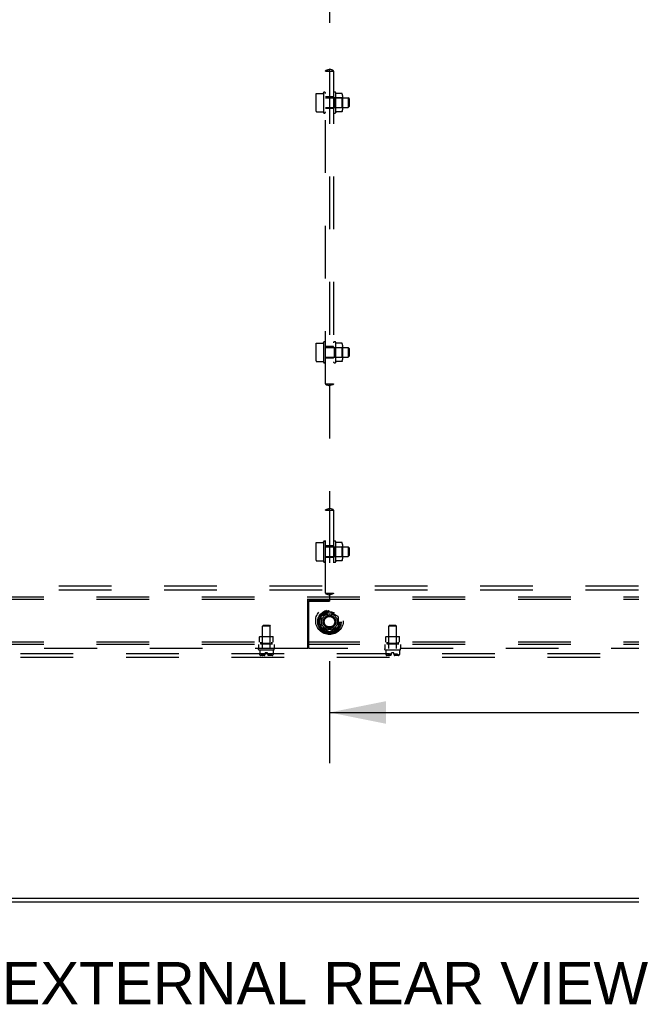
# Model space of a CAD drawing. Header units: inches. Extents: x 0 to 304, y 0 to 196.
# Tile 95 of 129: x 250 to 269, y 54 to 85. Entities that reach past the tile are written whole.
import ezdxf

# ---------------------------------------------------------------- set-up
doc = ezdxf.new("R2010")
doc.units = ezdxf.units.IN
doc.header["$LTSCALE"] = 16.696429
doc.header["$MEASUREMENT"] = 0
doc.linetypes.add('DOT', pattern=[0.2, 0.1, -0.1])
doc.linetypes.add('HIDDEN', pattern=[0.2, 0.1, -0.1])
doc.layers.get('0').update_dxf_attribs({"linetype": 'CONTINUOUS'})
for name, color, linetype in [('DEFAULT_2', 8, 'HIDDEN'), ('DIMENSIONS', 7, 'CONTINUOUS'), ('SUBPANELS', 7, 'CONTINUOUS')]:
    doc.layers.add(name, color=color, linetype=linetype)
doc.styles.get("Standard").update_dxf_attribs({"font": 'arial.ttf'})
doc.dimstyles.new('DIMSTYLE_1', dxfattribs={"dimtxt": 1.339286, "dimasz": 1.785714, "dimexe": 0.09, "dimexo": 0.07, "dimgap": 0.0375, "dimtad": 0, "dimtih": 1, "dimtoh": 1, "dimzin": 4, "dimdsep": 46, "dimtxsty": 'Standard', "dimblk": '_FILLED', "dimblk1": '_FILLED', "dimblk2": '_FILLED', "dimcen": 0.09, "dimazin": 1, "dimtfac": 1, "dimtdec": 3, "dimtofl": 0, "dimtmove": 0, "dimatfit": 3, "dimldrblk": '_FILLED', "dimfxl": 0, "dimtolj": 1, "dimtzin": 4, "dimarcsym": 0})

# ---------------------------------------------------------------- blocks, each defined once
blk = doc.blocks.new('_FILLED')
at = {"color": 0, "linetype": 'ByBlock'}
blk.add_solid([(0, 0), (-1, 0.2), (-1, -0.2)], dxfattribs=at)
blk = doc.blocks.new('*D7')
at = {"layer": 'DIMENSIONS', "color": 2, "linetype": 'Continuous'}
for p, q in [((259.85, 64.981), (259.85, 61.752)), ((294.975, 64.981), (294.975, 61.752)), ((259.85, 63.359), (274.403, 63.359)), ((294.975, 63.359), (280.422, 63.359))]:
    blk.add_line(p, q, dxfattribs=at)
at = {"layer": 'DIMENSIONS', "color": 2, "linetype": 'Continuous', "xscale": 1.7857142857, "yscale": 1.7857142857, "zscale": 1.7857142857, "rotation": 180}
blk.add_blockref('_FILLED', (259.85, 63.359), dxfattribs=at)
at = {"layer": 'DIMENSIONS', "color": 2, "linetype": 'Continuous', "xscale": 1.7857142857, "yscale": 1.7857142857, "zscale": 1.7857142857}
blk.add_blockref('_FILLED', (294.975, 63.359), dxfattribs=at)
at = {"layer": 'DIMENSIONS', "color": 2, "linetype": 'Continuous', "insert": (277.413, 64.029), "char_height": 1.3393, "width": 4.68003, "attachment_point": 2, "line_spacing_factor": 0.9}
blk.add_mtext('35.13\\Ptyp.', dxfattribs=at)

msp = doc.modelspace()

# ---------------------------------------------------------------- linework, layer by layer
at = {"color": 7, "linetype": 'Continuous'}
for p, q in [((232.81, 57.481), (287.391, 57.481)), ((299.413, 57.356), (220.788, 57.356))]:
    msp.add_line(p, q, dxfattribs=at)
at = {"layer": 'DEFAULT_2', "color": 8, "linetype": 'HIDDEN'}
for p, q in [((296.35, 67.356), (223.35, 67.356)), ((296.35, 67.231), (223.35, 67.231)), ((259.845, 66.549), (259.578, 66.394)), ((260.123, 66.394), (259.855, 66.549)), ((259.573, 66.386), (259.573, 66.077)), ((260.128, 66.386), (260.128, 66.077)), ((259.578, 66.068), (259.845, 65.914)), ((259.855, 65.914), (260.123, 66.068)), ((223.35, 65.231), (296.35, 65.231)), ((223.35, 65.106), (296.35, 65.106))]:
    msp.add_line(p, q, dxfattribs=at)
for radius in [0.372, 0.356, 0.318, 0.204, 0.183, 0.183, 0.166]:
    msp.add_circle((259.85, 66.231), radius, dxfattribs=at)
at = {"layer": 'DEFAULT_2', "color": 8, "linetype": 'DOT'}
msp.add_circle((259.85, 66.231), 0.172, dxfattribs=at)
at = {"layer": 'DEFAULT_2', "color": 8, "linetype": 'HIDDEN'}
for centre, start, end in [((259.85, 66.54), 60.0127, 119.9883), ((259.583, 66.386), 120.012, 179.9887), ((260.118, 66.386), 0.0124, 59.9892), ((259.583, 66.077), 180.0124, 239.9892), ((259.85, 65.922), 240.0127, 299.9883), ((260.118, 66.077), 300.012, 359.9887)]:
    msp.add_arc(centre, 0.01, start, end, dxfattribs=at)
at = {"layer": 'SUBPANELS', "color": 8, "linetype": 'HIDDEN'}
for p, q in [((259.85, 86.861), (259.85, 83.726)), ((259.724, 83.669), (259.976, 83.669)), ((259.725, 73.762), (259.725, 83.669)), ((259.846, 83.675), (259.849, 83.676)), ((259.852, 83.676), (259.85, 83.676)), ((259.85, 83.676), (259.854, 83.675)), ((259.85, 83.669), (259.85, 73.762)), ((259.975, 83.669), (259.975, 73.762)), ((259.436, 82.956), (259.639, 82.956)), ((259.648, 82.963), (259.655, 82.983)), ((259.655, 82.983), (259.655, 82.354)), ((260.045, 82.987), (260.045, 82.35)), ((260.24, 82.959), (260.07, 82.959)), ((259.415, 82.892), (259.415, 82.445)), ((259.975, 82.856), (259.725, 82.856)), ((259.725, 82.824), (260.445, 82.824)), ((259.995, 82.825), (259.975, 82.845)), ((259.995, 82.825), (260.241, 82.825)), ((259.995, 82.825), (259.995, 82.513)), ((260.241, 82.825), (260.261, 82.845)), ((260.241, 82.825), (260.241, 82.513)), ((260.261, 82.895), (260.261, 82.442)), ((260.475, 82.794), (260.445, 82.824)), ((260.445, 82.824), (260.445, 82.514)), ((260.475, 82.794), (260.475, 82.544)), ((259.436, 82.381), (259.639, 82.381)), ((259.648, 82.375), (259.655, 82.354)), ((259.725, 82.514), (260.445, 82.514)), ((259.975, 82.481), (259.725, 82.481)), ((259.995, 82.513), (259.975, 82.493)), ((259.995, 82.513), (260.241, 82.513)), ((260.24, 82.379), (260.07, 82.379)), ((260.241, 82.513), (260.261, 82.493)), ((260.475, 82.544), (260.445, 82.514)), ((259.415, 74.986), (259.415, 74.539)), ((259.436, 75.05), (259.639, 75.05)), ((259.648, 75.056), (259.655, 75.077)), ((259.655, 75.077), (259.655, 74.448)), ((259.975, 74.95), (259.725, 74.95)), ((259.725, 74.917), (260.445, 74.917)), ((259.995, 74.918), (259.975, 74.938)), ((259.995, 74.918), (260.241, 74.918)), ((259.995, 74.918), (259.995, 74.606)), ((260.045, 75.081), (260.045, 74.444)), ((260.24, 75.052), (260.07, 75.052)), ((260.241, 74.918), (260.261, 74.938)), ((260.241, 74.918), (260.241, 74.606)), ((260.261, 74.989), (260.261, 74.536)), ((260.475, 74.887), (260.445, 74.917)), ((260.445, 74.917), (260.445, 74.607)), ((260.475, 74.887), (260.475, 74.637)), ((259.725, 74.607), (260.445, 74.607)), ((259.975, 74.575), (259.725, 74.575)), ((259.995, 74.606), (259.975, 74.586)), ((259.995, 74.606), (260.241, 74.606)), ((260.241, 74.606), (260.261, 74.586)), ((260.475, 74.637), (260.445, 74.607)), ((259.436, 74.475), (259.639, 74.475)), ((259.648, 74.468), (259.655, 74.448)), ((260.24, 74.472), (260.07, 74.472)), ((259.724, 73.762), (259.976, 73.762)), ((259.85, 73.755), (259.846, 73.756)), ((259.848, 73.755), (259.85, 73.755)), ((259.85, 73.705), (259.85, 69.82)), ((259.854, 73.756), (259.851, 73.755)), ((259.724, 69.762), (259.976, 69.762)), ((259.725, 67.137), (259.725, 69.762)), ((259.846, 69.769), (259.849, 69.769)), ((259.852, 69.769), (259.85, 69.769)), ((259.85, 69.769), (259.854, 69.769)), ((259.85, 69.762), (259.85, 67.137)), ((259.975, 69.762), (259.975, 67.137)), ((259.415, 68.674), (259.415, 68.226)), ((259.436, 68.737), (259.639, 68.737)), ((259.648, 68.744), (259.655, 68.765)), ((259.655, 68.765), (259.655, 68.135)), ((259.975, 68.637), (259.725, 68.637)), ((259.725, 68.605), (260.445, 68.605)), ((259.995, 68.606), (259.975, 68.626)), ((259.995, 68.606), (260.241, 68.606)), ((259.995, 68.606), (259.995, 68.294)), ((260.045, 68.768), (260.045, 68.132)), ((260.24, 68.74), (260.07, 68.74)), ((260.241, 68.606), (260.261, 68.626)), ((260.241, 68.606), (260.241, 68.294)), ((260.261, 68.677), (260.261, 68.223)), ((260.475, 68.575), (260.445, 68.605)), ((260.445, 68.605), (260.445, 68.295)), ((259.725, 68.295), (260.445, 68.295)), ((259.995, 68.294), (259.975, 68.274)), ((259.995, 68.294), (260.241, 68.294)), ((260.241, 68.294), (260.261, 68.274)), ((260.475, 68.325), (260.445, 68.295)), ((260.475, 68.575), (260.475, 68.325)), ((259.436, 68.163), (259.639, 68.163)), ((259.648, 68.156), (259.655, 68.135)), ((259.975, 68.262), (259.725, 68.262)), ((260.24, 68.16), (260.07, 68.16)), ((259.724, 67.137), (259.976, 67.137)), ((259.85, 67.13), (259.846, 67.131)), ((259.848, 67.13), (259.85, 67.13)), ((259.85, 67.08), (259.85, 66.887)), ((259.854, 67.131), (259.851, 67.13)), ((280.85, 67.012), (238.85, 67.012)), ((280.85, 66.934), (238.85, 66.934)), ((259.85, 66.919), (259.163, 66.919)), ((259.163, 65.387), (259.163, 66.919)), ((259.194, 66.887), (259.85, 66.887)), ((259.194, 65.387), (259.194, 66.887)), ((257.756, 66.122), (257.726, 66.092)), ((257.974, 66.092), (257.726, 66.092)), ((257.726, 65.387), (257.726, 66.092)), ((257.756, 66.122), (257.944, 66.122)), ((257.944, 66.122), (257.974, 66.092)), ((257.974, 65.387), (257.974, 66.092)), ((261.756, 66.122), (261.726, 66.092)), ((261.974, 66.092), (261.726, 66.092)), ((261.726, 65.387), (261.726, 66.092)), ((261.756, 66.122), (261.944, 66.122)), ((261.944, 66.122), (261.974, 66.092)), ((261.974, 65.387), (261.974, 66.092)), ((280.85, 65.59), (238.85, 65.59)), ((280.85, 65.512), (238.85, 65.512)), ((257.6, 65.512), (257.6, 65.387)), ((257.64, 65.76), (257.63, 65.75)), ((258.07, 65.75), (257.63, 65.75)), ((257.63, 65.59), (257.63, 65.75)), ((257.64, 65.76), (258.06, 65.76)), ((257.678, 65.59), (257.678, 65.512)), ((257.679, 65.536), (257.679, 65.59)), ((257.679, 65.536), (258.022, 65.536)), ((257.725, 65.75), (257.715, 65.76)), ((257.725, 65.546), (257.715, 65.536)), ((257.725, 65.546), (257.725, 65.75)), ((257.975, 65.546), (257.725, 65.546)), ((257.975, 65.75), (257.985, 65.76)), ((257.975, 65.546), (257.975, 65.75)), ((257.975, 65.546), (257.985, 65.536)), ((258.022, 65.536), (258.022, 65.59)), ((258.022, 65.59), (258.022, 65.512)), ((258.06, 65.76), (258.07, 65.75)), ((258.07, 65.59), (258.07, 65.75)), ((258.1, 65.512), (258.1, 65.387)), ((261.6, 65.512), (261.6, 65.387)), ((261.64, 65.76), (261.63, 65.75)), ((262.07, 65.75), (261.63, 65.75)), ((261.63, 65.59), (261.63, 65.75)), ((261.64, 65.76), (262.06, 65.76)), ((261.678, 65.59), (261.678, 65.512)), ((261.679, 65.536), (261.679, 65.59)), ((261.679, 65.536), (262.022, 65.536)), ((261.725, 65.75), (261.715, 65.76)), ((261.725, 65.546), (261.715, 65.536)), ((261.725, 65.546), (261.725, 65.75)), ((261.975, 65.546), (261.725, 65.546)), ((261.975, 65.75), (261.985, 65.76)), ((261.975, 65.546), (261.975, 65.75)), ((261.975, 65.546), (261.985, 65.536)), ((262.022, 65.536), (262.022, 65.59)), ((262.022, 65.59), (262.022, 65.512)), ((262.06, 65.76), (262.07, 65.75)), ((262.07, 65.59), (262.07, 65.75)), ((262.1, 65.512), (262.1, 65.387)), ((259.163, 65.387), (225.881, 65.387)), ((257.6, 65.355), (257.6, 65.377)), ((257.61, 65.345), (258.09, 65.345)), ((257.638, 65.345), (257.638, 65.199)), ((257.638, 65.199), (257.638, 65.199)), ((257.638, 65.199), (257.638, 65.198)), ((257.638, 65.199), (257.638, 65.198)), ((257.638, 65.199), (257.638, 65.199)), ((257.638, 65.198), (257.638, 65.197)), ((257.638, 65.198), (257.638, 65.198)), ((257.638, 65.197), (257.638, 65.196)), ((257.638, 65.197), (257.638, 65.196)), ((257.639, 65.195), (257.64, 65.192)), ((257.65, 65.175), (257.649, 65.176)), ((257.65, 65.175), (257.651, 65.173)), ((257.659, 65.166), (257.651, 65.173)), ((257.783, 65.163), (257.663, 65.163)), ((257.815, 65.21), (257.696, 65.21)), ((257.696, 65.21), (257.696, 65.163)), ((257.726, 65.171), (257.726, 65.171)), ((257.731, 65.176), (257.729, 65.175)), ((257.74, 65.195), (257.74, 65.195)), ((257.748, 65.196), (257.747, 65.197)), ((257.748, 65.196), (257.748, 65.197)), ((257.748, 65.196), (257.748, 65.195)), ((257.749, 65.195), (257.748, 65.195)), ((257.751, 65.192), (257.749, 65.195)), ((257.751, 65.192), (257.753, 65.189)), ((257.885, 65.25), (257.815, 65.25)), ((257.815, 65.217), (257.815, 65.25)), ((257.885, 65.217), (257.885, 65.25)), ((258.004, 65.21), (257.886, 65.21)), ((258.038, 65.163), (257.917, 65.163)), ((257.935, 65.178), (257.938, 65.18)), ((257.95, 65.192), (257.952, 65.195)), ((257.953, 65.197), (257.952, 65.196)), ((257.96, 65.195), (257.961, 65.192)), ((257.96, 65.195), (257.96, 65.195)), ((257.971, 65.175), (257.97, 65.176)), ((257.971, 65.175), (257.973, 65.173)), ((258.004, 65.21), (258.004, 65.163)), ((258.049, 65.173), (258.042, 65.166)), ((258.049, 65.173), (258.05, 65.175)), ((258.052, 65.176), (258.05, 65.175)), ((258.062, 65.198), (258.063, 65.198)), ((258.062, 65.197), (258.062, 65.198)), ((258.062, 65.196), (258.062, 65.197)), ((258.063, 65.345), (258.063, 65.199)), ((258.063, 65.199), (258.063, 65.199)), ((258.063, 65.199), (258.063, 65.199)), ((258.063, 65.199), (258.063, 65.199)), ((258.063, 65.199), (258.063, 65.198)), ((258.063, 65.199), (258.063, 65.199)), ((258.063, 65.198), (258.063, 65.198)), ((258.1, 65.355), (258.1, 65.377)), ((293.819, 65.387), (259.194, 65.387)), ((261.6, 65.355), (261.6, 65.377)), ((261.61, 65.345), (262.09, 65.345)), ((261.638, 65.345), (261.638, 65.199)), ((261.638, 65.199), (261.638, 65.199)), ((261.638, 65.199), (261.638, 65.198)), ((261.638, 65.199), (261.638, 65.198)), ((261.638, 65.199), (261.638, 65.199)), ((261.638, 65.198), (261.638, 65.197)), ((261.638, 65.198), (261.638, 65.198)), ((261.638, 65.197), (261.638, 65.196)), ((261.638, 65.197), (261.638, 65.196)), ((261.639, 65.195), (261.64, 65.192)), ((261.65, 65.175), (261.649, 65.176)), ((261.65, 65.175), (261.651, 65.173)), ((261.659, 65.166), (261.651, 65.173)), ((261.783, 65.163), (261.663, 65.163)), ((261.815, 65.21), (261.696, 65.21)), ((261.696, 65.21), (261.696, 65.163)), ((261.726, 65.171), (261.726, 65.171)), ((261.731, 65.176), (261.729, 65.175)), ((261.74, 65.195), (261.74, 65.195)), ((261.748, 65.196), (261.747, 65.197)), ((261.748, 65.196), (261.748, 65.197)), ((261.748, 65.196), (261.748, 65.195)), ((261.749, 65.195), (261.748, 65.195)), ((261.751, 65.192), (261.749, 65.195)), ((261.751, 65.192), (261.753, 65.189)), ((261.885, 65.25), (261.815, 65.25)), ((261.815, 65.217), (261.815, 65.25)), ((261.885, 65.217), (261.885, 65.25)), ((262.004, 65.21), (261.886, 65.21)), ((262.038, 65.163), (261.917, 65.163)), ((261.935, 65.178), (261.938, 65.18)), ((261.953, 65.197), (261.952, 65.196)), ((261.96, 65.195), (261.961, 65.192)), ((261.96, 65.195), (261.96, 65.195)), ((261.971, 65.175), (261.97, 65.176)), ((261.971, 65.175), (261.973, 65.173)), ((262.004, 65.21), (262.004, 65.163)), ((262.049, 65.173), (262.042, 65.166)), ((262.049, 65.173), (262.05, 65.175)), ((262.052, 65.176), (262.05, 65.175)), ((262.062, 65.198), (262.063, 65.198)), ((262.062, 65.197), (262.062, 65.198)), ((262.062, 65.196), (262.062, 65.197)), ((262.063, 65.345), (262.063, 65.199)), ((262.063, 65.199), (262.063, 65.199)), ((262.063, 65.199), (262.063, 65.199)), ((262.063, 65.198), (262.063, 65.199)), ((262.063, 65.199), (262.063, 65.199)), ((262.063, 65.198), (262.063, 65.199)), ((262.063, 65.199), (262.063, 65.199)), ((262.1, 65.355), (262.1, 65.377))]:
    msp.add_line(p, q, dxfattribs=at)
for points in [[(259.724, 83.669), (259.725, 83.676), (259.729, 83.683), (259.737, 83.689), (259.748, 83.695), (259.761, 83.699), (259.776, 83.703), (259.794, 83.708), (259.812, 83.713), (259.831, 83.719), (259.85, 83.726)], [(259.845, 83.676), (259.845, 83.676), (259.845, 83.677), (259.846, 83.678), (259.846, 83.679), (259.847, 83.682), (259.848, 83.687), (259.848, 83.693), (259.849, 83.702), (259.85, 83.713), (259.85, 83.726)], [(259.845, 83.675), (259.845, 83.676), (259.845, 83.676), (259.845, 83.676)], [(259.849, 83.669), (259.847, 83.673), (259.846, 83.675), (259.845, 83.675)], [(259.849, 83.676), (259.85, 83.676), (259.85, 83.676), (259.85, 83.676), (259.849, 83.676), (259.848, 83.676)], [(259.855, 83.676), (259.855, 83.676), (259.855, 83.677), (259.855, 83.678), (259.854, 83.679), (259.853, 83.682), (259.853, 83.687), (259.852, 83.693), (259.851, 83.702), (259.851, 83.713), (259.85, 83.726)], [(259.976, 83.669), (259.975, 83.676), (259.971, 83.683), (259.963, 83.689), (259.952, 83.695), (259.939, 83.699), (259.924, 83.703), (259.907, 83.708), (259.888, 83.713), (259.869, 83.719), (259.85, 83.726)], [(259.852, 83.669), (259.854, 83.673), (259.855, 83.675), (259.855, 83.675)], [(259.855, 83.675), (259.855, 83.676), (259.855, 83.676), (259.855, 83.676)], [(259.427, 82.95), (259.428, 82.951), (259.429, 82.953), (259.43, 82.954), (259.432, 82.955), (259.433, 82.955), (259.435, 82.956), (259.436, 82.956)], [(259.648, 82.963), (259.648, 82.963), (259.648, 82.963), (259.648, 82.962), (259.648, 82.962), (259.648, 82.962), (259.648, 82.962), (259.648, 82.962), (259.648, 82.962), (259.648, 82.962), (259.648, 82.962), (259.648, 82.962), (259.648, 82.962), (259.648, 82.962), (259.648, 82.961), (259.648, 82.961), (259.648, 82.961), (259.648, 82.961), (259.648, 82.961), (259.647, 82.961), (259.647, 82.961), (259.647, 82.961), (259.647, 82.961), (259.647, 82.96), (259.647, 82.96), (259.647, 82.96), (259.647, 82.96), (259.647, 82.96), (259.647, 82.96), (259.647, 82.96), (259.647, 82.96), (259.647, 82.96), (259.646, 82.959), (259.646, 82.959), (259.646, 82.959), (259.646, 82.959), (259.646, 82.959), (259.646, 82.959), (259.646, 82.959), (259.646, 82.959), (259.646, 82.958), (259.645, 82.958), (259.645, 82.958), (259.645, 82.958), (259.645, 82.958), (259.645, 82.958), (259.645, 82.958), (259.644, 82.958), (259.644, 82.957), (259.644, 82.957), (259.644, 82.957), (259.644, 82.957), (259.643, 82.957), (259.643, 82.957), (259.643, 82.957), (259.643, 82.957), (259.642, 82.956), (259.642, 82.956), (259.642, 82.956), (259.641, 82.956), (259.641, 82.956), (259.64, 82.956), (259.64, 82.956), (259.639, 82.956), (259.639, 82.956), (259.639, 82.956)], [(260.07, 82.959), (260.069, 82.959), (260.068, 82.959), (260.068, 82.959), (260.067, 82.959), (260.067, 82.959), (260.066, 82.959), (260.066, 82.959), (260.066, 82.959), (260.065, 82.96), (260.065, 82.96), (260.065, 82.96), (260.065, 82.96), (260.064, 82.96), (260.064, 82.96), (260.064, 82.96), (260.064, 82.961), (260.063, 82.961), (260.063, 82.961), (260.063, 82.961), (260.063, 82.961), (260.063, 82.961), (260.063, 82.961), (260.063, 82.961), (260.062, 82.962), (260.062, 82.962), (260.062, 82.962), (260.062, 82.962), (260.062, 82.962), (260.062, 82.962), (260.062, 82.962), (260.062, 82.962), (260.062, 82.963), (260.061, 82.963), (260.061, 82.963), (260.061, 82.963), (260.061, 82.963), (260.061, 82.963), (260.061, 82.963), (260.061, 82.963)], [(260.249, 82.953), (260.248, 82.954), (260.248, 82.955), (260.247, 82.956), (260.246, 82.957), (260.245, 82.958), (260.243, 82.958), (260.242, 82.958), (260.241, 82.959), (260.24, 82.959)], [(259.427, 82.387), (259.428, 82.386), (259.429, 82.385), (259.43, 82.384), (259.432, 82.383), (259.433, 82.382), (259.435, 82.382), (259.436, 82.381)], [(259.639, 82.381), (259.639, 82.381), (259.639, 82.381), (259.64, 82.381), (259.64, 82.381), (259.641, 82.381), (259.641, 82.381), (259.642, 82.381), (259.642, 82.381), (259.642, 82.381), (259.643, 82.381), (259.643, 82.381), (259.643, 82.38), (259.643, 82.38), (259.644, 82.38), (259.644, 82.38), (259.644, 82.38), (259.644, 82.38), (259.644, 82.38), (259.645, 82.38), (259.645, 82.379), (259.645, 82.379), (259.645, 82.379), (259.645, 82.379), (259.645, 82.379), (259.646, 82.379), (259.646, 82.379), (259.646, 82.379), (259.646, 82.378), (259.646, 82.378), (259.646, 82.378), (259.646, 82.378), (259.646, 82.378), (259.646, 82.378), (259.647, 82.378), (259.647, 82.378), (259.647, 82.377), (259.647, 82.377), (259.647, 82.377), (259.647, 82.377), (259.647, 82.377), (259.647, 82.377), (259.647, 82.377), (259.647, 82.377), (259.647, 82.377), (259.647, 82.376), (259.647, 82.376), (259.648, 82.376), (259.648, 82.376), (259.648, 82.376), (259.648, 82.376), (259.648, 82.376), (259.648, 82.376), (259.648, 82.376), (259.648, 82.376), (259.648, 82.375), (259.648, 82.375), (259.648, 82.375), (259.648, 82.375), (259.648, 82.375), (259.648, 82.375), (259.648, 82.375), (259.648, 82.375), (259.648, 82.375), (259.648, 82.375), (259.648, 82.375)], [(260.061, 82.374), (260.061, 82.374), (260.061, 82.374), (260.061, 82.374), (260.061, 82.374), (260.061, 82.374), (260.061, 82.375), (260.062, 82.375), (260.062, 82.375), (260.062, 82.375), (260.062, 82.375), (260.062, 82.375), (260.062, 82.375), (260.062, 82.375), (260.062, 82.376), (260.063, 82.376), (260.063, 82.376), (260.063, 82.376), (260.063, 82.376), (260.063, 82.376), (260.063, 82.377), (260.064, 82.377), (260.064, 82.377), (260.064, 82.377), (260.064, 82.377), (260.065, 82.377), (260.065, 82.377), (260.065, 82.378), (260.065, 82.378), (260.066, 82.378), (260.066, 82.378), (260.067, 82.378), (260.067, 82.378), (260.068, 82.378), (260.068, 82.379), (260.069, 82.379), (260.07, 82.379)], [(260.249, 82.385), (260.248, 82.383), (260.248, 82.382), (260.247, 82.381), (260.246, 82.38), (260.245, 82.38), (260.243, 82.379), (260.242, 82.379), (260.241, 82.379), (260.24, 82.379)], [(259.427, 75.044), (259.428, 75.045), (259.429, 75.046), (259.43, 75.047), (259.432, 75.048), (259.433, 75.049), (259.435, 75.049), (259.436, 75.05)], [(259.648, 75.056), (259.648, 75.056), (259.648, 75.056), (259.648, 75.056), (259.648, 75.056), (259.648, 75.056), (259.648, 75.056), (259.648, 75.056), (259.648, 75.056), (259.648, 75.056), (259.648, 75.056), (259.648, 75.055), (259.648, 75.055), (259.648, 75.055), (259.648, 75.055), (259.648, 75.055), (259.648, 75.055), (259.648, 75.055), (259.648, 75.055), (259.647, 75.055), (259.647, 75.055), (259.647, 75.054), (259.647, 75.054), (259.647, 75.054), (259.647, 75.054), (259.647, 75.054), (259.647, 75.054), (259.647, 75.054), (259.647, 75.054), (259.647, 75.054), (259.647, 75.053), (259.647, 75.053), (259.646, 75.053), (259.646, 75.053), (259.646, 75.053), (259.646, 75.053), (259.646, 75.053), (259.646, 75.053), (259.646, 75.052), (259.646, 75.052), (259.646, 75.052), (259.645, 75.052), (259.645, 75.052), (259.645, 75.052), (259.645, 75.052), (259.645, 75.052), (259.645, 75.051), (259.644, 75.051), (259.644, 75.051), (259.644, 75.051), (259.644, 75.051), (259.644, 75.051), (259.643, 75.051), (259.643, 75.051), (259.643, 75.05), (259.643, 75.05), (259.642, 75.05), (259.642, 75.05), (259.642, 75.05), (259.641, 75.05), (259.641, 75.05), (259.64, 75.05), (259.64, 75.05), (259.639, 75.05), (259.639, 75.05), (259.639, 75.05)], [(260.07, 75.052), (260.069, 75.052), (260.068, 75.052), (260.068, 75.053), (260.067, 75.053), (260.067, 75.053), (260.066, 75.053), (260.066, 75.053), (260.066, 75.053), (260.065, 75.053), (260.065, 75.053), (260.065, 75.054), (260.065, 75.054), (260.064, 75.054), (260.064, 75.054), (260.064, 75.054), (260.064, 75.054), (260.063, 75.054), (260.063, 75.055), (260.063, 75.055), (260.063, 75.055), (260.063, 75.055), (260.063, 75.055), (260.063, 75.055), (260.062, 75.055), (260.062, 75.055), (260.062, 75.056), (260.062, 75.056), (260.062, 75.056), (260.062, 75.056), (260.062, 75.056), (260.062, 75.056), (260.062, 75.056), (260.061, 75.056), (260.061, 75.057), (260.061, 75.057), (260.061, 75.057), (260.061, 75.057), (260.061, 75.057), (260.061, 75.057)], [(260.249, 75.046), (260.248, 75.048), (260.248, 75.049), (260.247, 75.05), (260.246, 75.051), (260.245, 75.051), (260.243, 75.052), (260.242, 75.052), (260.241, 75.052), (260.24, 75.052)], [(259.427, 74.481), (259.428, 74.48), (259.429, 74.478), (259.43, 74.477), (259.432, 74.476), (259.433, 74.476), (259.435, 74.475), (259.436, 74.475)], [(259.639, 74.475), (259.639, 74.475), (259.639, 74.475), (259.64, 74.475), (259.64, 74.475), (259.641, 74.475), (259.641, 74.475), (259.642, 74.475), (259.642, 74.475), (259.642, 74.475), (259.643, 74.474), (259.643, 74.474), (259.643, 74.474), (259.643, 74.474), (259.644, 74.474), (259.644, 74.474), (259.644, 74.474), (259.644, 74.474), (259.644, 74.473), (259.645, 74.473), (259.645, 74.473), (259.645, 74.473), (259.645, 74.473), (259.645, 74.473), (259.645, 74.473), (259.646, 74.473), (259.646, 74.472), (259.646, 74.472), (259.646, 74.472), (259.646, 74.472), (259.646, 74.472), (259.646, 74.472), (259.646, 74.472), (259.646, 74.472), (259.647, 74.471), (259.647, 74.471), (259.647, 74.471), (259.647, 74.471), (259.647, 74.471), (259.647, 74.471), (259.647, 74.471), (259.647, 74.471), (259.647, 74.471), (259.647, 74.47), (259.647, 74.47), (259.647, 74.47), (259.647, 74.47), (259.648, 74.47), (259.648, 74.47), (259.648, 74.47), (259.648, 74.47), (259.648, 74.47), (259.648, 74.469), (259.648, 74.469), (259.648, 74.469), (259.648, 74.469), (259.648, 74.469), (259.648, 74.469), (259.648, 74.469), (259.648, 74.469), (259.648, 74.469), (259.648, 74.469), (259.648, 74.469), (259.648, 74.468), (259.648, 74.468), (259.648, 74.468)], [(260.061, 74.468), (260.061, 74.468), (260.061, 74.468), (260.061, 74.468), (260.061, 74.468), (260.061, 74.468), (260.061, 74.468), (260.062, 74.468), (260.062, 74.469), (260.062, 74.469), (260.062, 74.469), (260.062, 74.469), (260.062, 74.469), (260.062, 74.469), (260.062, 74.469), (260.063, 74.47), (260.063, 74.47), (260.063, 74.47), (260.063, 74.47), (260.063, 74.47), (260.063, 74.47), (260.064, 74.47), (260.064, 74.471), (260.064, 74.471), (260.064, 74.471), (260.065, 74.471), (260.065, 74.471), (260.065, 74.471), (260.065, 74.472), (260.066, 74.472), (260.066, 74.472), (260.067, 74.472), (260.067, 74.472), (260.068, 74.472), (260.068, 74.472), (260.069, 74.472), (260.07, 74.472)], [(260.249, 74.478), (260.248, 74.477), (260.248, 74.476), (260.247, 74.475), (260.246, 74.474), (260.245, 74.473), (260.243, 74.473), (260.242, 74.473), (260.241, 74.472), (260.24, 74.472)], [(259.724, 73.762), (259.725, 73.755), (259.729, 73.748), (259.737, 73.742), (259.748, 73.736), (259.761, 73.732), (259.776, 73.728), (259.794, 73.723), (259.812, 73.718), (259.831, 73.712), (259.85, 73.705)], [(259.849, 73.762), (259.847, 73.758), (259.846, 73.756), (259.845, 73.756)], [(259.845, 73.756), (259.845, 73.755), (259.845, 73.755), (259.845, 73.755)], [(259.845, 73.755), (259.845, 73.755), (259.845, 73.754), (259.846, 73.753), (259.846, 73.752), (259.847, 73.749), (259.848, 73.744), (259.848, 73.738), (259.849, 73.729), (259.85, 73.718), (259.85, 73.705)], [(259.976, 73.762), (259.975, 73.755), (259.971, 73.748), (259.963, 73.742), (259.952, 73.736), (259.939, 73.732), (259.924, 73.728), (259.907, 73.723), (259.888, 73.718), (259.869, 73.712), (259.85, 73.705)], [(259.851, 73.755), (259.85, 73.755), (259.85, 73.755), (259.85, 73.755), (259.851, 73.755), (259.852, 73.755)], [(259.855, 73.755), (259.855, 73.755), (259.855, 73.754), (259.855, 73.753), (259.854, 73.752), (259.853, 73.749), (259.853, 73.744), (259.852, 73.738), (259.851, 73.729), (259.851, 73.718), (259.85, 73.705)], [(259.852, 73.762), (259.854, 73.758), (259.855, 73.756), (259.855, 73.756)], [(259.855, 73.756), (259.855, 73.755), (259.855, 73.755), (259.855, 73.755)], [(259.724, 69.762), (259.725, 69.77), (259.729, 69.777), (259.737, 69.783), (259.748, 69.788), (259.761, 69.793), (259.776, 69.797), (259.794, 69.802), (259.812, 69.807), (259.831, 69.812), (259.85, 69.82)], [(259.845, 69.77), (259.845, 69.77), (259.845, 69.771), (259.846, 69.772), (259.846, 69.773), (259.847, 69.776), (259.848, 69.78), (259.848, 69.787), (259.849, 69.795), (259.85, 69.806), (259.85, 69.82)], [(259.845, 69.769), (259.845, 69.769), (259.845, 69.77), (259.845, 69.77)], [(259.849, 69.762), (259.847, 69.766), (259.846, 69.768), (259.845, 69.769)], [(259.849, 69.769), (259.85, 69.769), (259.85, 69.769), (259.85, 69.769), (259.849, 69.769), (259.848, 69.769)], [(259.855, 69.77), (259.855, 69.77), (259.855, 69.771), (259.855, 69.772), (259.854, 69.773), (259.853, 69.776), (259.853, 69.78), (259.852, 69.787), (259.851, 69.795), (259.851, 69.806), (259.85, 69.82)], [(259.976, 69.762), (259.975, 69.77), (259.971, 69.777), (259.963, 69.783), (259.952, 69.788), (259.939, 69.793), (259.924, 69.797), (259.907, 69.802), (259.888, 69.807), (259.869, 69.812), (259.85, 69.82)], [(259.852, 69.762), (259.854, 69.766), (259.855, 69.768), (259.855, 69.769)], [(259.855, 69.769), (259.855, 69.769), (259.855, 69.77), (259.855, 69.77)], [(259.427, 68.731), (259.428, 68.733), (259.429, 68.734), (259.43, 68.735), (259.432, 68.736), (259.433, 68.737), (259.435, 68.737), (259.436, 68.737)], [(259.648, 68.744), (259.648, 68.744), (259.648, 68.744), (259.648, 68.744), (259.648, 68.744), (259.648, 68.744), (259.648, 68.743), (259.648, 68.743), (259.648, 68.743), (259.648, 68.743), (259.648, 68.743), (259.648, 68.743), (259.648, 68.743), (259.648, 68.743), (259.648, 68.743), (259.648, 68.743), (259.648, 68.742), (259.648, 68.742), (259.648, 68.742), (259.647, 68.742), (259.647, 68.742), (259.647, 68.742), (259.647, 68.742), (259.647, 68.742), (259.647, 68.742), (259.647, 68.742), (259.647, 68.741), (259.647, 68.741), (259.647, 68.741), (259.647, 68.741), (259.647, 68.741), (259.647, 68.741), (259.646, 68.741), (259.646, 68.741), (259.646, 68.74), (259.646, 68.74), (259.646, 68.74), (259.646, 68.74), (259.646, 68.74), (259.646, 68.74), (259.646, 68.74), (259.645, 68.74), (259.645, 68.739), (259.645, 68.739), (259.645, 68.739), (259.645, 68.739), (259.645, 68.739), (259.644, 68.739), (259.644, 68.739), (259.644, 68.739), (259.644, 68.738), (259.644, 68.738), (259.643, 68.738), (259.643, 68.738), (259.643, 68.738), (259.643, 68.738), (259.642, 68.738), (259.642, 68.738), (259.642, 68.737), (259.641, 68.737), (259.641, 68.737), (259.64, 68.737), (259.64, 68.737), (259.639, 68.737), (259.639, 68.737), (259.639, 68.737)], [(260.07, 68.74), (260.069, 68.74), (260.068, 68.74), (260.068, 68.74), (260.067, 68.74), (260.067, 68.74), (260.066, 68.74), (260.066, 68.74), (260.066, 68.741), (260.065, 68.741), (260.065, 68.741), (260.065, 68.741), (260.065, 68.741), (260.064, 68.741), (260.064, 68.741), (260.064, 68.742), (260.064, 68.742), (260.063, 68.742), (260.063, 68.742), (260.063, 68.742), (260.063, 68.742), (260.063, 68.742), (260.063, 68.743), (260.063, 68.743), (260.062, 68.743), (260.062, 68.743), (260.062, 68.743), (260.062, 68.743), (260.062, 68.743), (260.062, 68.743), (260.062, 68.744), (260.062, 68.744), (260.062, 68.744), (260.061, 68.744), (260.061, 68.744), (260.061, 68.744), (260.061, 68.744), (260.061, 68.744), (260.061, 68.744), (260.061, 68.745)], [(260.249, 68.734), (260.248, 68.735), (260.248, 68.736), (260.247, 68.737), (260.246, 68.738), (260.245, 68.739), (260.243, 68.739), (260.242, 68.74), (260.241, 68.74), (260.24, 68.74)], [(259.427, 68.169), (259.428, 68.167), (259.429, 68.166), (259.43, 68.165), (259.432, 68.164), (259.433, 68.163), (259.435, 68.163), (259.436, 68.163)], [(259.639, 68.163), (259.639, 68.163), (259.639, 68.163), (259.64, 68.163), (259.64, 68.163), (259.641, 68.163), (259.641, 68.162), (259.642, 68.162), (259.642, 68.162), (259.642, 68.162), (259.643, 68.162), (259.643, 68.162), (259.643, 68.162), (259.643, 68.162), (259.644, 68.161), (259.644, 68.161), (259.644, 68.161), (259.644, 68.161), (259.644, 68.161), (259.645, 68.161), (259.645, 68.161), (259.645, 68.161), (259.645, 68.16), (259.645, 68.16), (259.645, 68.16), (259.646, 68.16), (259.646, 68.16), (259.646, 68.16), (259.646, 68.16), (259.646, 68.16), (259.646, 68.159), (259.646, 68.159), (259.646, 68.159), (259.646, 68.159), (259.647, 68.159), (259.647, 68.159), (259.647, 68.159), (259.647, 68.159), (259.647, 68.158), (259.647, 68.158), (259.647, 68.158), (259.647, 68.158), (259.647, 68.158), (259.647, 68.158), (259.647, 68.158), (259.647, 68.158), (259.647, 68.158), (259.648, 68.157), (259.648, 68.157), (259.648, 68.157), (259.648, 68.157), (259.648, 68.157), (259.648, 68.157), (259.648, 68.157), (259.648, 68.157), (259.648, 68.157), (259.648, 68.157), (259.648, 68.157), (259.648, 68.156), (259.648, 68.156), (259.648, 68.156), (259.648, 68.156), (259.648, 68.156), (259.648, 68.156), (259.648, 68.156), (259.648, 68.156)], [(260.061, 68.155), (260.061, 68.155), (260.061, 68.155), (260.061, 68.155), (260.061, 68.156), (260.061, 68.156), (260.061, 68.156), (260.062, 68.156), (260.062, 68.156), (260.062, 68.156), (260.062, 68.156), (260.062, 68.156), (260.062, 68.157), (260.062, 68.157), (260.062, 68.157), (260.063, 68.157), (260.063, 68.157), (260.063, 68.157), (260.063, 68.157), (260.063, 68.158), (260.063, 68.158), (260.064, 68.158), (260.064, 68.158), (260.064, 68.158), (260.064, 68.158), (260.065, 68.159), (260.065, 68.159), (260.065, 68.159), (260.065, 68.159), (260.066, 68.159), (260.066, 68.159), (260.067, 68.159), (260.067, 68.16), (260.068, 68.16), (260.068, 68.16), (260.069, 68.16), (260.07, 68.16)], [(260.249, 68.166), (260.248, 68.165), (260.248, 68.164), (260.247, 68.163), (260.246, 68.162), (260.245, 68.161), (260.243, 68.16), (260.242, 68.16), (260.241, 68.16), (260.24, 68.16)], [(259.724, 67.137), (259.725, 67.13), (259.729, 67.123), (259.737, 67.117), (259.748, 67.111), (259.761, 67.107), (259.776, 67.103), (259.794, 67.098), (259.812, 67.093), (259.831, 67.087), (259.85, 67.08)], [(259.849, 67.137), (259.847, 67.133), (259.846, 67.131), (259.845, 67.131)], [(259.845, 67.131), (259.845, 67.13), (259.845, 67.13), (259.845, 67.13)], [(259.845, 67.13), (259.845, 67.13), (259.845, 67.129), (259.846, 67.128), (259.846, 67.127), (259.847, 67.124), (259.848, 67.119), (259.848, 67.113), (259.849, 67.104), (259.85, 67.093), (259.85, 67.08)], [(259.976, 67.137), (259.975, 67.13), (259.971, 67.123), (259.963, 67.117), (259.952, 67.111), (259.939, 67.107), (259.924, 67.103), (259.907, 67.098), (259.888, 67.093), (259.869, 67.087), (259.85, 67.08)], [(259.851, 67.13), (259.85, 67.13), (259.85, 67.13), (259.85, 67.13), (259.851, 67.13), (259.852, 67.13)], [(259.855, 67.13), (259.855, 67.13), (259.855, 67.129), (259.855, 67.128), (259.854, 67.127), (259.853, 67.124), (259.853, 67.119), (259.852, 67.113), (259.851, 67.104), (259.851, 67.093), (259.85, 67.08)], [(259.852, 67.137), (259.854, 67.133), (259.855, 67.131), (259.855, 67.131)], [(259.855, 67.131), (259.855, 67.13), (259.855, 67.13), (259.855, 67.13)], [(257.638, 65.199), (257.638, 65.199), (257.638, 65.199)], [(257.639, 65.195), (257.639, 65.195), (257.638, 65.196)], [(257.646, 65.18), (257.645, 65.182), (257.643, 65.184), (257.642, 65.186), (257.641, 65.189), (257.64, 65.192), (257.639, 65.195)], [(257.641, 65.189), (257.642, 65.186), (257.643, 65.184), (257.645, 65.182)], [(257.646, 65.18), (257.647, 65.178), (257.649, 65.176)], [(257.659, 65.166), (257.66, 65.165), (257.661, 65.165), (257.662, 65.164), (257.663, 65.164), (257.664, 65.163), (257.665, 65.163)], [(257.726, 65.166), (257.725, 65.167), (257.725, 65.167), (257.725, 65.168), (257.725, 65.168), (257.725, 65.169), (257.725, 65.169), (257.725, 65.17), (257.725, 65.17), (257.726, 65.171)], [(257.726, 65.171), (257.725, 65.17), (257.725, 65.17), (257.725, 65.169), (257.725, 65.169), (257.725, 65.168), (257.725, 65.168), (257.725, 65.167), (257.725, 65.167), (257.725, 65.166), (257.726, 65.166), (257.726, 65.165), (257.727, 65.165), (257.728, 65.165), (257.728, 65.164), (257.729, 65.164), (257.73, 65.164), (257.731, 65.164), (257.732, 65.164), (257.733, 65.164), (257.733, 65.163), (257.734, 65.163), (257.735, 65.163), (257.736, 65.163)], [(257.726, 65.171), (257.726, 65.172), (257.727, 65.172), (257.727, 65.173), (257.729, 65.175)], [(257.726, 65.166), (257.726, 65.165), (257.727, 65.165), (257.728, 65.164), (257.729, 65.164), (257.73, 65.163), (257.731, 65.163)], [(257.731, 65.176), (257.732, 65.178), (257.733, 65.18)], [(257.74, 65.195), (257.739, 65.192), (257.738, 65.189), (257.737, 65.186), (257.736, 65.184), (257.734, 65.182), (257.733, 65.18)], [(257.736, 65.184), (257.737, 65.186), (257.738, 65.189)], [(257.741, 65.196), (257.74, 65.195), (257.74, 65.195)], [(257.747, 65.197), (257.747, 65.198), (257.746, 65.198), (257.746, 65.198), (257.745, 65.199), (257.745, 65.199), (257.744, 65.199), (257.744, 65.199), (257.743, 65.199), (257.743, 65.199), (257.743, 65.199), (257.742, 65.199), (257.742, 65.198), (257.742, 65.198), (257.741, 65.197), (257.741, 65.197), (257.741, 65.196)], [(257.741, 65.196), (257.741, 65.197), (257.741, 65.198), (257.742, 65.198), (257.742, 65.198), (257.743, 65.199), (257.743, 65.199), (257.743, 65.199), (257.744, 65.199), (257.744, 65.199), (257.745, 65.199), (257.745, 65.199), (257.746, 65.199), (257.746, 65.198), (257.747, 65.198), (257.747, 65.197)], [(257.763, 65.18), (257.76, 65.182), (257.758, 65.184), (257.755, 65.186), (257.753, 65.189)], [(257.753, 65.189), (257.755, 65.187), (257.758, 65.184), (257.76, 65.182), (257.763, 65.18), (257.766, 65.178)], [(257.766, 65.178), (257.769, 65.176), (257.772, 65.174), (257.775, 65.173), (257.778, 65.171), (257.782, 65.17), (257.786, 65.168), (257.789, 65.167)], [(257.779, 65.171), (257.776, 65.172), (257.774, 65.173), (257.771, 65.175), (257.768, 65.176)], [(257.789, 65.167), (257.787, 65.168), (257.784, 65.169), (257.782, 65.17)], [(257.935, 65.178), (257.932, 65.176), (257.929, 65.174), (257.925, 65.173), (257.922, 65.171), (257.918, 65.17), (257.915, 65.168), (257.911, 65.167)], [(257.911, 65.167), (257.914, 65.168), (257.916, 65.169), (257.919, 65.17)], [(257.921, 65.171), (257.924, 65.172), (257.927, 65.173), (257.929, 65.175), (257.932, 65.176)], [(257.937, 65.18), (257.94, 65.182), (257.943, 65.184), (257.945, 65.186), (257.947, 65.189), (257.95, 65.192)], [(257.948, 65.189), (257.945, 65.187), (257.943, 65.184), (257.94, 65.182), (257.938, 65.18)], [(257.952, 65.196), (257.952, 65.195), (257.952, 65.195)], [(257.959, 65.196), (257.959, 65.197), (257.959, 65.198), (257.959, 65.198), (257.958, 65.198), (257.958, 65.199), (257.957, 65.199), (257.957, 65.199), (257.957, 65.199), (257.956, 65.199), (257.956, 65.199), (257.955, 65.199), (257.955, 65.199), (257.954, 65.198), (257.954, 65.198), (257.953, 65.197), (257.953, 65.196)], [(257.953, 65.197), (257.954, 65.198), (257.954, 65.198), (257.955, 65.198), (257.955, 65.199), (257.956, 65.199), (257.956, 65.199), (257.956, 65.199), (257.957, 65.199), (257.957, 65.199), (257.958, 65.199), (257.958, 65.199), (257.959, 65.198), (257.959, 65.198), (257.959, 65.197), (257.959, 65.197), (257.96, 65.196), (257.96, 65.195), (257.96, 65.195)], [(257.967, 65.18), (257.966, 65.182), (257.965, 65.184), (257.963, 65.186), (257.962, 65.189), (257.961, 65.192), (257.96, 65.195)], [(257.962, 65.189), (257.963, 65.186), (257.965, 65.184), (257.966, 65.182), (257.967, 65.18), (257.969, 65.178), (257.97, 65.176)], [(257.975, 65.166), (257.974, 65.165), (257.973, 65.165), (257.972, 65.164), (257.971, 65.164), (257.97, 65.163), (257.969, 65.163)], [(257.975, 65.17), (257.975, 65.17), (257.975, 65.171), (257.974, 65.171), (257.974, 65.172), (257.974, 65.172), (257.973, 65.173)], [(257.975, 65.17), (257.975, 65.169), (257.975, 65.169), (257.976, 65.168), (257.975, 65.168), (257.975, 65.167), (257.975, 65.167), (257.975, 65.166)], [(258.042, 65.166), (258.041, 65.165), (258.04, 65.165), (258.039, 65.164), (258.037, 65.164), (258.036, 65.163), (258.035, 65.163)], [(258.052, 65.176), (258.053, 65.178), (258.054, 65.18)], [(258.062, 65.195), (258.06, 65.192), (258.059, 65.189), (258.058, 65.186), (258.057, 65.184), (258.056, 65.182), (258.054, 65.18)], [(258.057, 65.184), (258.058, 65.186), (258.059, 65.189)], [(258.062, 65.195), (258.062, 65.196), (258.062, 65.197)], [(258.062, 65.196), (258.062, 65.195), (258.062, 65.195)], [(261.638, 65.199), (261.638, 65.199), (261.638, 65.199)], [(261.639, 65.195), (261.639, 65.195), (261.638, 65.196)], [(261.646, 65.18), (261.645, 65.182), (261.643, 65.184), (261.642, 65.186), (261.641, 65.189), (261.64, 65.192), (261.639, 65.195)], [(261.641, 65.189), (261.642, 65.186), (261.643, 65.184), (261.645, 65.182), (261.646, 65.18), (261.647, 65.178), (261.649, 65.176)], [(261.659, 65.166), (261.66, 65.165), (261.661, 65.165), (261.662, 65.164), (261.663, 65.164), (261.664, 65.163), (261.665, 65.163)], [(261.726, 65.166), (261.725, 65.167), (261.725, 65.167), (261.725, 65.168), (261.725, 65.168), (261.725, 65.169), (261.725, 65.169), (261.725, 65.17), (261.725, 65.17), (261.726, 65.171)], [(261.726, 65.171), (261.725, 65.17), (261.725, 65.17), (261.725, 65.169), (261.725, 65.169), (261.725, 65.168), (261.725, 65.168), (261.725, 65.167), (261.725, 65.167), (261.725, 65.166), (261.726, 65.166), (261.726, 65.165), (261.727, 65.165), (261.728, 65.165), (261.728, 65.164), (261.729, 65.164), (261.73, 65.164), (261.731, 65.164), (261.732, 65.164), (261.733, 65.164), (261.733, 65.163), (261.734, 65.163), (261.735, 65.163), (261.736, 65.163)], [(261.726, 65.171), (261.726, 65.172), (261.727, 65.172), (261.727, 65.173), (261.729, 65.175)], [(261.726, 65.166), (261.726, 65.165), (261.727, 65.165), (261.728, 65.164), (261.729, 65.164), (261.73, 65.163), (261.731, 65.163)], [(261.731, 65.176), (261.732, 65.178), (261.733, 65.18)], [(261.74, 65.195), (261.739, 65.192), (261.738, 65.189), (261.737, 65.186), (261.736, 65.184), (261.734, 65.182), (261.733, 65.18)], [(261.736, 65.184), (261.737, 65.186), (261.738, 65.189)], [(261.741, 65.196), (261.74, 65.195), (261.74, 65.195)], [(261.747, 65.197), (261.747, 65.198), (261.746, 65.198), (261.746, 65.198), (261.745, 65.199), (261.745, 65.199), (261.744, 65.199), (261.744, 65.199), (261.743, 65.199), (261.743, 65.199), (261.743, 65.199), (261.742, 65.199), (261.742, 65.198), (261.742, 65.198), (261.741, 65.197), (261.741, 65.197), (261.741, 65.196)], [(261.741, 65.196), (261.741, 65.197), (261.741, 65.198), (261.742, 65.198), (261.742, 65.198), (261.743, 65.199), (261.743, 65.199), (261.743, 65.199), (261.744, 65.199), (261.744, 65.199), (261.745, 65.199), (261.745, 65.199), (261.746, 65.199), (261.746, 65.198), (261.747, 65.198), (261.747, 65.197)], [(261.763, 65.18), (261.76, 65.182), (261.758, 65.184), (261.755, 65.186), (261.753, 65.189)], [(261.753, 65.189), (261.755, 65.187), (261.758, 65.184), (261.76, 65.182), (261.763, 65.18), (261.766, 65.178)], [(261.766, 65.178), (261.769, 65.176), (261.772, 65.174), (261.775, 65.173), (261.778, 65.171), (261.782, 65.17), (261.786, 65.168), (261.789, 65.167)], [(261.779, 65.171), (261.776, 65.172), (261.774, 65.173), (261.771, 65.175), (261.768, 65.176)], [(261.789, 65.167), (261.787, 65.168), (261.784, 65.169), (261.782, 65.17)], [(261.935, 65.178), (261.932, 65.176), (261.929, 65.174), (261.925, 65.173), (261.922, 65.171), (261.918, 65.17), (261.915, 65.168), (261.911, 65.167)], [(261.911, 65.167), (261.914, 65.168), (261.916, 65.169), (261.919, 65.17)], [(261.921, 65.171), (261.924, 65.172), (261.927, 65.173), (261.929, 65.175), (261.932, 65.176)], [(261.937, 65.18), (261.94, 65.182), (261.943, 65.184), (261.945, 65.186), (261.947, 65.189), (261.95, 65.192), (261.952, 65.195)], [(261.95, 65.192), (261.948, 65.189), (261.945, 65.187), (261.943, 65.184), (261.94, 65.182), (261.938, 65.18)], [(261.952, 65.196), (261.952, 65.195), (261.952, 65.195)], [(261.959, 65.196), (261.959, 65.197), (261.959, 65.198), (261.959, 65.198), (261.958, 65.198), (261.958, 65.199), (261.957, 65.199), (261.957, 65.199), (261.957, 65.199), (261.956, 65.199), (261.956, 65.199), (261.955, 65.199), (261.955, 65.199), (261.954, 65.198), (261.954, 65.198), (261.953, 65.197), (261.953, 65.196)], [(261.953, 65.197), (261.954, 65.198), (261.954, 65.198), (261.955, 65.198), (261.955, 65.199), (261.956, 65.199), (261.956, 65.199), (261.956, 65.199), (261.957, 65.199), (261.957, 65.199), (261.958, 65.199), (261.958, 65.199), (261.959, 65.198), (261.959, 65.198), (261.959, 65.197), (261.959, 65.197), (261.96, 65.196), (261.96, 65.195), (261.96, 65.195)], [(261.967, 65.18), (261.966, 65.182), (261.965, 65.184), (261.963, 65.186), (261.962, 65.189), (261.961, 65.192), (261.96, 65.195)], [(261.962, 65.189), (261.963, 65.186), (261.965, 65.184), (261.966, 65.182), (261.967, 65.18), (261.969, 65.178), (261.97, 65.176)], [(261.975, 65.166), (261.974, 65.165), (261.973, 65.165), (261.972, 65.164), (261.971, 65.164), (261.97, 65.163), (261.969, 65.163)], [(261.975, 65.17), (261.975, 65.17), (261.975, 65.171), (261.974, 65.171), (261.974, 65.172), (261.974, 65.172), (261.973, 65.173)], [(261.975, 65.17), (261.975, 65.169), (261.975, 65.169), (261.976, 65.168), (261.975, 65.168), (261.975, 65.167), (261.975, 65.167), (261.975, 65.166)], [(262.042, 65.166), (262.041, 65.165), (262.04, 65.165), (262.039, 65.164), (262.037, 65.164), (262.036, 65.163), (262.035, 65.163)], [(262.052, 65.176), (262.053, 65.178), (262.054, 65.18)], [(262.062, 65.195), (262.06, 65.192), (262.059, 65.189), (262.058, 65.186), (262.057, 65.184), (262.056, 65.182), (262.054, 65.18)], [(262.057, 65.184), (262.058, 65.186), (262.059, 65.189)], [(262.062, 65.195), (262.062, 65.196), (262.062, 65.197)], [(262.062, 65.196), (262.062, 65.195), (262.062, 65.195)]]:
    msp.add_lwpolyline(points, dxfattribs=at)
for centre, radius in [((259.85, 66.262), 0.438), ((259.85, 66.231), 0.25)]:
    msp.add_circle(centre, radius, dxfattribs=at)
for centre, radius, start, end in [((259.556, 82.892), 0.141, 156.05, 180), ((259.687, 82.962), 0.0384, 0, 145.5503), ((260.014, 82.965), 0.0384, 34.4497, 180), ((259.595, 82.669), 0.551, 32.3153, 35.2892), ((260.12, 82.895), 0.141, 0, 23.95), ((259.556, 82.445), 0.141, 180, 203.95), ((259.687, 82.375), 0.0384, 214.4497, 360), ((260.014, 82.372), 0.0384, 180, 325.5503), ((259.595, 82.669), 0.551, 324.7108, 327.6847), ((260.12, 82.442), 0.141, 336.05, 360), ((259.556, 74.986), 0.141, 156.05, 180), ((259.687, 75.056), 0.0384, 0, 145.5503), ((260.014, 75.059), 0.0384, 34.4497, 180), ((259.595, 74.762), 0.551, 32.3153, 35.2892), ((260.12, 74.989), 0.141, 0, 23.95), ((259.556, 74.539), 0.141, 180, 203.95), ((260.12, 74.536), 0.141, 336.05, 360), ((259.687, 74.469), 0.0384, 214.4497, 360), ((260.014, 74.466), 0.0384, 180, 325.5503), ((259.595, 74.762), 0.551, 324.7108, 327.6847), ((259.556, 68.674), 0.141, 156.05, 180), ((259.687, 68.743), 0.0384, 0, 145.5503), ((260.014, 68.747), 0.0384, 34.4497, 180), ((259.595, 68.45), 0.551, 32.3153, 35.2892), ((260.12, 68.677), 0.141, 0, 23.95), ((259.556, 68.226), 0.141, 180, 203.95), ((259.687, 68.157), 0.0384, 214.4497, 360), ((260.014, 68.153), 0.0384, 180, 325.5503), ((259.595, 68.45), 0.551, 324.7108, 327.6847), ((260.12, 68.223), 0.141, 336.05, 360), ((257.61, 65.377), 0.01, 90, 180), ((257.61, 65.355), 0.01, 180, 270), ((257.703, 65.214), 0.0668, 192.4116, 225.3027), ((257.663, 65.173), 0.01, 225.3027, 270), ((257.755, 65.217), 0.0603, 297.8819, 360), ((257.946, 65.217), 0.0603, 180, 242.1181), ((258.038, 65.173), 0.01, 270, 314.6973), ((257.998, 65.214), 0.0668, 314.6973, 347.5884), ((258.09, 65.377), 0.01, 0, 90), ((258.09, 65.355), 0.01, 270, 360), ((261.61, 65.377), 0.01, 90, 180), ((261.61, 65.355), 0.01, 180, 270), ((261.703, 65.214), 0.0668, 192.4116, 225.3027), ((261.663, 65.173), 0.01, 225.3027, 270), ((261.755, 65.217), 0.0603, 297.8819, 360), ((261.946, 65.217), 0.0603, 180, 242.1181), ((262.038, 65.173), 0.01, 270, 314.6973), ((261.998, 65.214), 0.0668, 314.6973, 347.5884), ((262.09, 65.377), 0.01, 0, 90), ((262.09, 65.355), 0.01, 270, 360)]:
    msp.add_arc(centre, radius, start, end, dxfattribs=at)

# ---------------------------------------------------------------- texts
at = {"layer": 'DIMENSIONS', "color": 2, "linetype": 'Continuous', "insert": (259.913, 55.458), "char_height": 1.33929, "width": 20.85104, "attachment_point": 2, "line_spacing_factor": 0.9}
msp.add_mtext('EXTERNAL REAR VIEW', dxfattribs=at)

# ---------------------------------------------------------------- dimensions: what is measured, and where the dimension line sits
at = {"layer": 'DIMENSIONS', "color": 2, "linetype": 'Continuous'}
dim = msp.add_linear_dim(base=(294.975196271, 63.359380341), p1=(259.850196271, 65.051129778), p2=(294.975196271, 65.051129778), text='<>\\Ptyp.', dimstyle='DIMSTYLE_1', dxfattribs=at)
dim.commit()
dim.dimension.update_dxf_attribs({"geometry": '*D7', "text_midpoint": (277.412696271, 62.354916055), "dimtype": 160})

doc.saveas('drawing.dxf')
